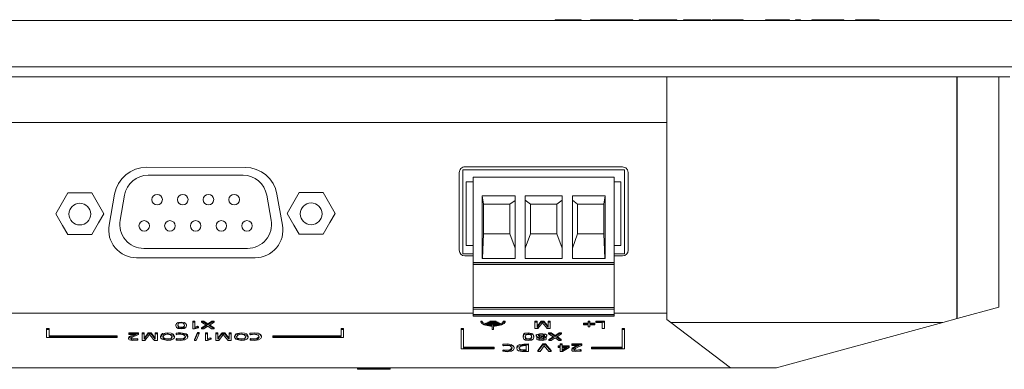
# Model space of a CAD drawing. Header units: millimetres. Extents: x 0 to 841, y 0 to 594.
# Tile 7 of 9: x 175 to 282, y 440 to 478. Entities that reach past the tile are written whole.
import ezdxf

# ---------------------------------------------------------------- set-up
doc = ezdxf.new("R2010")
doc.units = ezdxf.units.MM
doc.layers.add('1', color=7, linetype='Continuous')

msp = doc.modelspace()

# ---------------------------------------------------------------- linework, layer by layer
at = {"layer": '1', "color": 7, "linetype": 'Continuous', "lineweight": 13}
for p, q in [((87.276234, 477.994246), (284.660637, 477.994246)), ((233.329003, 478.09388), (233.329003, 477.994247)), ((233.37516, 478.093881), (233.37516, 477.994248)), ((236.137136, 477.994246), (236.137136, 478.093898)), ((237.634142, 478.093908), (237.11518, 478.093904)), ((237.11518, 478.093904), (237.11518, 477.994247)), ((237.634142, 478.093908), (237.634142, 477.994247)), ((239.729951, 478.093921), (239.097466, 478.093917)), ((239.097466, 478.093919), (239.097466, 477.994247)), ((239.729951, 478.093921), (239.729951, 477.994248)), ((241.692276, 478.093934), (241.145869, 478.09393)), ((241.145869, 478.093932), (241.145869, 477.994247)), ((241.692276, 478.093934), (241.692276, 477.994248)), ((242.955999, 478.093942), (242.403354, 478.093938)), ((242.403354, 478.09394), (242.403354, 477.994248)), ((243.534841, 478.093945), (242.955999, 478.093942)), ((242.955999, 478.093944), (242.955999, 477.994247)), ((245.291328, 478.093957), (243.534841, 478.093945)), ((243.534841, 478.093944), (243.534841, 477.994247)), ((245.87017, 478.09396), (245.291328, 478.093957)), ((245.291328, 478.093957), (245.291328, 477.994248)), ((246.458993, 478.093964), (245.87017, 478.09396)), ((245.87017, 478.093962), (245.87017, 477.994247)), ((246.458993, 478.093964), (246.458993, 477.994247)), ((247.708993, 478.093972), (247.163833, 478.093969)), ((247.163833, 478.093969), (247.163833, 477.994247)), ((247.708993, 478.093972), (247.708993, 477.994247)), ((250.12042, 478.093987), (249.541577, 478.093984)), ((249.541577, 478.093986), (249.541577, 477.994247)), ((250.12042, 478.093987), (250.12042, 477.994247)), ((251.689781, 478.093997), (250.312536, 478.093989)), ((250.312536, 478.093993), (250.312536, 477.994248)), ((252.236188, 478.094001), (251.689781, 478.093997)), ((251.689781, 478.093997), (251.689781, 477.994248)), ((253.633394, 478.09401), (252.236188, 478.094001)), ((252.236188, 478.094001), (252.236188, 477.994248)), ((253.633394, 478.09401), (253.633394, 477.994247)), ((258.628404, 478.094042), (256.041078, 478.094025)), ((256.041078, 478.094025), (256.041078, 477.994247)), ((258.628404, 478.094042), (258.628404, 477.994246)), ((259.816029, 478.094049), (259.270869, 478.094046)), ((259.270869, 478.094046), (259.270869, 477.994248)), ((259.816029, 478.094049), (259.816029, 477.994248)), ((261.560041, 478.094061), (261.041078, 478.094057)), ((261.041078, 478.094057), (261.041078, 477.994248)), ((261.560041, 478.094061), (261.560041, 477.994246)), ((264.512885, 478.094079), (263.877905, 478.094075)), ((263.877905, 478.094077), (263.877905, 477.994248)), ((264.512885, 478.094079), (264.512885, 477.994247)), ((268.329003, 478.094104), (265.741677, 478.094087)), ((265.741677, 478.094087), (265.741677, 477.994247)), ((268.329003, 478.094104), (268.329003, 477.994248)), ((87.276234, 472.994246), (284.660637, 472.994246)), ((89.497178, 471.919585), (282.43969, 471.919585)), ((245.380882, 471.919469), (245.380882, 445.719946)), ((281.230871, 471.91947), (281.230871, 447.037375)), ((245.380882, 466.994246), (126.171589, 466.994246)), ((189.168889, 462.154776), (199.812982, 462.149602)), ((223.333618, 452.794246), (223.333618, 461.894246)), ((223.333618, 461.894246), (240.796235, 461.894246)), ((240.601235, 462.195845), (223.551235, 462.200469)), ((240.796235, 461.894246), (240.796235, 452.794246)), ((199.592285, 461.294246), (189.34445, 461.294246)), ((222.951235, 461.600447), (222.951235, 453.194246)), ((224.456235, 451.874246), (224.456235, 461.074246)), ((224.456235, 461.074246), (239.696235, 461.074246)), ((239.696235, 451.874246), (239.696235, 461.074246)), ((241.201235, 453.194246), (241.201235, 461.59586)), ((224.456253, 460.594246), (223.713607, 460.594246)), ((223.713607, 460.594246), (223.713607, 453.694246)), ((240.393618, 460.594246), (239.69621, 460.594246)), ((240.393618, 453.694246), (240.393618, 460.594246)), ((185.123172, 455.924197), (185.717856, 459.267698)), ((186.78395, 459.145732), (186.307867, 456.445732)), ((202.628868, 456.445732), (202.152785, 459.145732)), ((203.259009, 459.266799), (203.858698, 455.924197)), ((225.571235, 458.157592), (225.437378, 459.057592)), ((225.437378, 459.057592), (225.437378, 452.324246)), ((228.983668, 459.057592), (225.437378, 459.057592)), ((228.983668, 458.587004), (228.421235, 458.157592)), ((228.983668, 452.324246), (228.983668, 459.057592)), ((230.088803, 459.074246), (230.088803, 452.324246)), ((234.063668, 459.074246), (230.088803, 459.074246)), ((230.651235, 458.174246), (230.088803, 458.603658)), ((234.063668, 458.603658), (233.501235, 458.174246)), ((234.063668, 452.324246), (234.063668, 459.074246)), ((235.168803, 459.074246), (235.168803, 452.324246)), ((238.715093, 459.074246), (235.168803, 459.074246)), ((235.731235, 458.174246), (235.168803, 458.603658)), ((238.715093, 459.074246), (238.581235, 458.174246)), ((238.715093, 452.324246), (238.715093, 459.074246)), ((225.571235, 458.174246), (225.571235, 458.157592)), ((228.421235, 458.174246), (225.571235, 458.174246)), ((225.571235, 458.157592), (225.571235, 454.974246)), ((228.421235, 458.157592), (228.421235, 458.174246)), ((228.421235, 454.974246), (228.421235, 458.157592)), ((230.651235, 454.974246), (230.651235, 458.174246)), ((230.651235, 458.174246), (233.501235, 458.174246)), ((233.501235, 458.174246), (233.501235, 454.974246)), ((235.731235, 454.974246), (235.731235, 458.174246)), ((235.731235, 458.174246), (238.581235, 458.174246)), ((238.581235, 458.174246), (238.581235, 454.974246)), ((225.463012, 452.324246), (225.571235, 454.974246)), ((225.571235, 454.974246), (228.421235, 454.974246)), ((228.421235, 454.974246), (228.983668, 453.410382)), ((230.088803, 453.410382), (230.651235, 454.974246)), ((233.501235, 454.974246), (230.651235, 454.974246)), ((233.501235, 454.974246), (234.063668, 453.410382)), ((235.168803, 453.410382), (235.731235, 454.974246)), ((238.581235, 454.974246), (235.731235, 454.974246)), ((238.581235, 454.974246), (238.689459, 452.324246)), ((188.868368, 453.394246), (200.068368, 453.394246)), ((223.713607, 453.694246), (224.456389, 453.694246)), ((239.696185, 453.694246), (240.393618, 453.694246)), ((200.904813, 452.393199), (188.077057, 452.393199)), ((224.456409, 452.794246), (223.333618, 452.794246)), ((223.551235, 452.594246), (224.456273, 452.594246)), ((225.437378, 452.324246), (228.983668, 452.324246)), ((230.088803, 452.324246), (234.063668, 452.324246)), ((235.168803, 452.324246), (238.715093, 452.324246)), ((240.796235, 452.794246), (239.69609, 452.794246)), ((239.696198, 452.594246), (240.601235, 452.594246)), ((224.456235, 451.674246), (224.456235, 451.874246)), ((224.456235, 447.020846), (224.456235, 451.674246)), ((224.456235, 451.674246), (239.696235, 451.674246)), ((239.696235, 451.674246), (239.696235, 451.874246)), ((239.696235, 447.020846), (239.696235, 451.674246)), ((224.456235, 446.824246), (224.456235, 447.020846)), ((224.456235, 447.020846), (239.696235, 447.020846)), ((224.456235, 446.824246), (239.696235, 446.824246)), ((224.456235, 446.265523), (224.456235, 446.824246)), ((239.696235, 446.824246), (239.696235, 447.020846)), ((239.696235, 446.265523), (239.696235, 446.824246)), ((281.230871, 447.037375), (276.730871, 445.810538)), ((126.171589, 446.389546), (224.455926, 446.389546)), ((224.456235, 446.074246), (224.456235, 446.265523)), ((224.456235, 446.074246), (239.696235, 446.074246)), ((239.696088, 446.389546), (245.380882, 446.389546)), ((239.696235, 446.074246), (239.696235, 446.265523)), ((245.380882, 445.719946), (245.809433, 445.394246)), ((275.203925, 445.394246), (276.730871, 445.810538)), ((178.36854, 444.737081), (178.628181, 444.737083)), ((178.36854, 444.630905), (178.36854, 444.737082)), ((178.36854, 444.630905), (178.36854, 444.737081)), ((178.628181, 444.630906), (178.628181, 444.737083)), ((192.323704, 445.175472), (192.323704, 445.069296)), ((193.4935, 445.065607), (193.4935, 445.171784)), ((194.15106, 445.425828), (194.151024, 444.71204)), ((194.151024, 444.71204), (194.151024, 444.818217)), ((194.151024, 444.71204), (194.349988, 444.712041)), ((194.15106, 445.532004), (194.371543, 445.532006)), ((194.15106, 445.425828), (194.15106, 445.532005)), ((194.15106, 445.425828), (194.15106, 445.532004)), ((194.371543, 445.425829), (194.15106, 445.425828)), ((194.349988, 444.712041), (194.7705, 444.831764)), ((194.371512, 444.8018), (194.371543, 445.425829)), ((194.371512, 444.907976), (194.671726, 445.000632)), ((194.671726, 444.894456), (194.371512, 444.8018)), ((194.371543, 445.425829), (194.371543, 445.532006)), ((194.671726, 445.000632), (194.7705, 444.93794)), ((194.671726, 444.894456), (194.671726, 445.000632)), ((194.7705, 444.831764), (194.671726, 444.894456)), ((194.7705, 444.831764), (194.7705, 444.93794)), ((195.089719, 445.531922), (195.366999, 445.531924)), ((195.089719, 445.425745), (195.089719, 445.531922)), ((195.366999, 445.425747), (195.089719, 445.425745)), ((195.089719, 445.425745), (195.661546, 445.058532)), ((195.112613, 444.81826), (195.578151, 445.112076)), ((195.661546, 445.058532), (195.112613, 444.712084)), ((195.112613, 444.712084), (195.112613, 444.81826)), ((195.112613, 444.712084), (195.366963, 444.712085)), ((195.366963, 444.712085), (195.797008, 444.993449)), ((195.366999, 445.425747), (195.366999, 445.531924)), ((195.366999, 445.531924), (195.797015, 445.237096)), ((195.797015, 445.130919), (195.366999, 445.425747)), ((195.797008, 444.993449), (196.186455, 444.712091)), ((195.797015, 445.237096), (196.220005, 445.531929)), ((196.220005, 445.425753), (195.797015, 445.130919)), ((195.797015, 445.130919), (195.797015, 445.237096)), ((195.936004, 445.06294), (196.482468, 445.425754)), ((196.453858, 444.712092), (195.936004, 445.06294)), ((196.015163, 445.115486), (196.453858, 444.818269)), ((196.186455, 444.712091), (196.453858, 444.712092)), ((196.220005, 445.531929), (196.482468, 445.531931)), ((196.220005, 445.425753), (196.220005, 445.53193)), ((196.482468, 445.425754), (196.220005, 445.425753)), ((196.453858, 444.712091), (196.453858, 444.818268)), ((196.482468, 445.425754), (196.482468, 445.531931)), ((210.178501, 444.737297), (210.438142, 444.737299)), ((210.178501, 444.631121), (210.178501, 444.737298)), ((210.178501, 444.63112), (210.178501, 444.737297)), ((210.438142, 444.631122), (210.438142, 444.737299)), ((223.163382, 444.737393), (223.423023, 444.737394)), ((223.163382, 444.631217), (223.163382, 444.737393)), ((223.163382, 444.631216), (223.163382, 444.737393)), ((223.423023, 444.631217), (223.423023, 444.737393)), ((225.267847, 445.44676), (225.419646, 445.446761)), ((225.419646, 445.552938), (225.267949, 445.552937)), ((225.419646, 445.446761), (225.419646, 445.552938)), ((225.824205, 445.338804), (225.824203, 445.285302)), ((225.824203, 445.285304), (225.824205, 445.338804)), ((225.824203, 445.179127), (225.824203, 445.285304)), ((225.824203, 445.179125), (225.824205, 445.232627)), ((226.496941, 445.179129), (225.824203, 445.179125)), ((226.02459, 445.338805), (225.824205, 445.338804)), ((225.824205, 445.232627), (227.336897, 445.232637)), ((226.024583, 445.392374), (226.024586, 445.445877)), ((226.024586, 445.445874), (226.024583, 445.392371)), ((226.024583, 445.286194), (226.024583, 445.392374)), ((226.024583, 445.286194), (226.024586, 445.339697)), ((227.136525, 445.286201), (226.024583, 445.286194)), ((226.238739, 445.445875), (226.024586, 445.445873)), ((226.024586, 445.339697), (227.136527, 445.339704)), ((226.238725, 445.55288), (226.238722, 445.499378)), ((226.238722, 445.393201), (226.238725, 445.446706)), ((226.238722, 445.393201), (226.238725, 445.446704)), ((226.922749, 445.393205), (226.238722, 445.393201)), ((226.922752, 445.552884), (226.238725, 445.55288)), ((226.238725, 445.446706), (226.238725, 445.552882)), ((226.238725, 445.446703), (226.922752, 445.446708)), ((226.496928, 445.013038), (226.496914, 444.732278)), ((226.496914, 444.626101), (226.496914, 444.732278)), ((226.496914, 444.626101), (226.496914, 444.732278)), ((226.496936, 445.179131), (226.496934, 445.139712)), ((226.496934, 445.033535), (226.496934, 445.139712)), ((226.496934, 445.033535), (226.496934, 445.139712)), ((226.664146, 444.979345), (226.664128, 444.626102)), ((226.664156, 445.17913), (226.664149, 445.033529)), ((227.336895, 445.179134), (226.664156, 445.17913)), ((227.136527, 445.445881), (226.922739, 445.445879)), ((226.922752, 445.446708), (226.922749, 445.393205)), ((226.922752, 445.446706), (226.922752, 445.552882)), ((227.336897, 445.338814), (227.136513, 445.338812)), ((227.136527, 445.339704), (227.136525, 445.286201)), ((227.136527, 445.3397), (227.136527, 445.445877)), ((227.336897, 445.232636), (227.336895, 445.179134)), ((227.336897, 445.232632), (227.336897, 445.338809)), ((227.893232, 445.552954), (227.741741, 445.552953)), ((227.741741, 445.446776), (227.741741, 445.552953)), ((227.741741, 445.446776), (227.893232, 445.446777)), ((227.893232, 445.446776), (227.893232, 445.552953)), ((231.127302, 444.733608), (231.127337, 445.44727)), ((231.127302, 444.733609), (231.127302, 444.839786)), ((231.442794, 444.73361), (231.127302, 444.733608)), ((231.358404, 445.553448), (231.127337, 445.553446)), ((231.127337, 445.44727), (231.127337, 445.553446)), ((231.127337, 445.44727), (231.127337, 445.553446)), ((231.127337, 445.44727), (231.358404, 445.447271)), ((231.358404, 445.447271), (231.358374, 444.854714)), ((231.358404, 445.447271), (231.358404, 445.553447)), ((231.864317, 445.27359), (231.442794, 444.73361)), ((232.093715, 445.553453), (231.800782, 445.553451)), ((231.800782, 445.447274), (231.800782, 445.553451)), ((231.800782, 445.447274), (232.093715, 445.447276)), ((232.093715, 445.447275), (232.093715, 445.553452)), ((232.77687, 444.733618), (232.45514, 444.733616)), ((232.557833, 445.553455), (232.557804, 444.964339)), ((232.557804, 444.858163), (232.557804, 444.964339)), ((232.557804, 444.858163), (232.557804, 444.964339)), ((232.776906, 445.553457), (232.557833, 445.553455)), ((232.557833, 445.447279), (232.557833, 445.553455)), ((232.557833, 445.447279), (232.776906, 445.44728)), ((232.776906, 445.44728), (232.77687, 444.733618)), ((232.776906, 445.44728), (232.776906, 445.553456)), ((236.356532, 445.260986), (236.356535, 445.322797)), ((236.356535, 445.322796), (236.356532, 445.260984)), ((236.356532, 445.154807), (236.356532, 445.260986)), ((236.356532, 445.154807), (236.356535, 445.216619)), ((236.892042, 445.154811), (236.356532, 445.154807)), ((236.892045, 445.322799), (236.356535, 445.322795)), ((236.356535, 445.216619), (236.892045, 445.216622)), ((236.89203, 444.924183), (236.892042, 445.154811)), ((236.89203, 444.924184), (236.89203, 445.03036)), ((237.065242, 444.924184), (236.89203, 444.924183)), ((236.892056, 445.552923), (236.892045, 445.322799)), ((236.892045, 445.216622), (236.892045, 445.322799)), ((236.892045, 445.21662), (236.892045, 445.322797)), ((237.065268, 445.552924), (236.892056, 445.552923)), ((236.892056, 445.446746), (236.892056, 445.552923)), ((236.892056, 445.446746), (237.065268, 445.446747)), ((237.065253, 445.154812), (237.065242, 444.924184)), ((237.599352, 445.154815), (237.065253, 445.154812)), ((237.065268, 445.446747), (237.065257, 445.216623)), ((237.599355, 445.322803), (237.065257, 445.3228)), ((237.065257, 445.216623), (237.599355, 445.216627)), ((237.065268, 445.446747), (237.065268, 445.552923)), ((237.599355, 445.216626), (237.599352, 445.154815)), ((237.599355, 445.216625), (237.599355, 445.322802)), ((237.695459, 445.484961), (237.695462, 445.552941)), ((237.695459, 445.378786), (237.695462, 445.446767)), ((237.695462, 445.446764), (237.695459, 445.378784)), ((237.695459, 445.378784), (238.397125, 445.378789)), ((237.695462, 445.552941), (238.628548, 445.552947)), ((237.695462, 445.446767), (237.695462, 445.552944)), ((238.628548, 445.44677), (237.695462, 445.446764)), ((238.397125, 445.378788), (238.397093, 444.733107)), ((238.397093, 444.733107), (238.397093, 444.839283)), ((238.397093, 444.733107), (238.628512, 444.733108)), ((238.628512, 444.733108), (238.628548, 445.44677)), ((238.628548, 445.44677), (238.628548, 445.552947)), ((240.553238, 444.737504), (240.81288, 444.737505)), ((240.553238, 444.737504), (240.553238, 444.631328)), ((240.553238, 444.631327), (240.553238, 444.737504)), ((240.81288, 444.737505), (240.81288, 444.631329)), ((245.809433, 445.394246), (275.203925, 445.394246)), ((245.809433, 445.394246), (252.256782, 440.494246)), ((257.230871, 440.494246), (275.203925, 445.394246)), ((178.36854, 444.630905), (178.368497, 443.774485)), ((178.368497, 443.774485), (178.368497, 443.880662)), ((178.368497, 443.774485), (186.00357, 443.774534)), ((178.628181, 444.630906), (178.36854, 444.630905)), ((178.628143, 443.867777), (178.628181, 444.630906)), ((178.628143, 443.973953), (186.003575, 443.97349)), ((186.003575, 443.867314), (178.628143, 443.867777)), ((186.00357, 443.774534), (186.003575, 443.867314)), ((186.003575, 443.867314), (186.003575, 443.97349)), ((187.232344, 443.744183), (187.232344, 443.638007)), ((187.238777, 444.284449), (187.238773, 444.21647)), ((187.238773, 444.216472), (187.238777, 444.284449)), ((187.238773, 444.216472), (187.238773, 444.110295)), ((187.238773, 444.110293), (187.238777, 444.178273)), ((188.035461, 444.110298), (187.238773, 444.110293)), ((188.305563, 444.284456), (187.238777, 444.284449)), ((187.238777, 444.178273), (188.305563, 444.178279)), ((187.319552, 443.773097), (188.03546, 444.110298)), ((187.810028, 444.110293), (187.319552, 443.879274)), ((187.319552, 443.879274), (187.319552, 443.773097)), ((188.181357, 443.679813), (188.181357, 443.573636)), ((188.238242, 443.608823), (188.238242, 443.502647)), ((188.305563, 444.178279), (188.30556, 444.105894)), ((188.305563, 444.284453), (188.305563, 444.178276)), ((188.682995, 443.570809), (188.683031, 444.284471)), ((188.683031, 444.284471), (188.914097, 444.284473)), ((188.683031, 444.178295), (188.683031, 444.284472)), ((188.914097, 444.178296), (188.683031, 444.178294)), ((188.914068, 443.58574), (188.914097, 444.178296)), ((188.914097, 444.178296), (188.914097, 444.284473)), ((189.356475, 444.284475), (189.649718, 444.284477)), ((189.356475, 444.1783), (189.356475, 444.284476)), ((189.649718, 444.178301), (189.356475, 444.178299)), ((189.649718, 444.178301), (189.649718, 444.284477)), ((190.113497, 443.695402), (190.113527, 444.28448)), ((190.113497, 443.589225), (190.113497, 443.695402)), ((190.113497, 443.589225), (190.113497, 443.695402)), ((190.113527, 444.28448), (190.332599, 444.284482)), ((190.113527, 444.178304), (190.113527, 444.284481)), ((190.332599, 444.178305), (190.113527, 444.178304)), ((190.332563, 443.464643), (190.332599, 444.178305)), ((190.332599, 444.178305), (190.332599, 444.284482)), ((190.689214, 443.925641), (190.689214, 443.819464)), ((191.814551, 443.71747), (191.814551, 443.611294)), ((192.18074, 443.818452), (192.18074, 443.924629)), ((192.429706, 444.082043), (192.37334, 444.147535)), ((192.455036, 443.564294), (192.455036, 443.670471)), ((192.824574, 444.18829), (192.824574, 444.294466)), ((193.611593, 443.828207), (193.611593, 443.934384)), ((194.66881, 444.304733), (194.353393, 443.550032)), ((194.353393, 443.443855), (194.66881, 444.198557)), ((194.859484, 444.198558), (194.544065, 443.443852)), ((194.859484, 444.304734), (194.66881, 444.304733)), ((194.66881, 444.198557), (194.66881, 444.304733)), ((194.66881, 444.198557), (194.859484, 444.198558)), ((194.859484, 444.198557), (194.859484, 444.304734)), ((195.545228, 444.283967), (195.545192, 443.570305)), ((195.765711, 444.283969), (195.545228, 444.283967)), ((195.545228, 444.177791), (195.545228, 444.283968)), ((195.545228, 444.177791), (195.765711, 444.177792)), ((196.164668, 443.583853), (195.744156, 443.46413)), ((195.765711, 444.177792), (195.76568, 443.553889)), ((196.065895, 443.752721), (195.76568, 443.660065)), ((195.76568, 443.553889), (196.065895, 443.646545)), ((195.765711, 444.177791), (195.765711, 444.283968)), ((196.065895, 443.646545), (196.065895, 443.752721)), ((196.164668, 443.690029), (196.065895, 443.752721)), ((196.065895, 443.646545), (196.164668, 443.583853)), ((196.164668, 443.583853), (196.164668, 443.690029)), ((196.645055, 444.178345), (196.645019, 443.464684)), ((196.645055, 444.178346), (196.645055, 444.284523)), ((196.645055, 444.284522), (196.876121, 444.284523)), ((196.645055, 444.178345), (196.645055, 444.284522)), ((196.876121, 444.178347), (196.645055, 444.178345)), ((196.876092, 443.58579), (196.876121, 444.178347)), ((196.876121, 444.178347), (196.876121, 444.284523)), ((196.960861, 443.464685), (197.382021, 444.004644)), ((197.318499, 444.284526), (197.613078, 444.284528)), ((197.318499, 444.178351), (197.318499, 444.284527)), ((197.61309, 444.178351), (197.318499, 444.17835)), ((198.07552, 443.585798), (198.07552, 443.691975)), ((198.075551, 444.178354), (198.075521, 443.585798)), ((198.075551, 444.284531), (198.294623, 444.284532)), ((198.075551, 444.178355), (198.075551, 444.284532)), ((198.075551, 444.178354), (198.075551, 444.284531)), ((198.294623, 444.178356), (198.075551, 444.178354)), ((198.294587, 443.464694), (198.294623, 444.178356)), ((198.294623, 444.178356), (198.294623, 444.284532)), ((198.650772, 443.92764), (198.650772, 443.821463)), ((199.77661, 443.717521), (199.77661, 443.611345)), ((200.142298, 443.817266), (200.142298, 443.923443)), ((200.343135, 443.604627), (200.417279, 443.670204)), ((200.343135, 443.49845), (200.343135, 443.604627)), ((200.417279, 443.564027), (200.417279, 443.670204)), ((201.573683, 443.828815), (201.573683, 443.934992)), ((202.803025, 443.880831), (202.80303, 443.97361)), ((202.80303, 443.867434), (202.803025, 443.774654)), ((202.803025, 443.774654), (202.80303, 443.867434)), ((202.803025, 443.774654), (210.438099, 443.774703)), ((202.80303, 443.97361), (210.178462, 443.973657)), ((202.80303, 443.867434), (202.80303, 443.97361)), ((210.178462, 443.867481), (202.80303, 443.867434)), ((210.178501, 444.63112), (210.178462, 443.867481)), ((210.178462, 443.867481), (210.178462, 443.973657)), ((210.438142, 444.631122), (210.178501, 444.63112)), ((210.438099, 443.774703), (210.438142, 444.631122)), ((223.163382, 444.631216), (223.163277, 442.5426)), ((223.423023, 444.631218), (223.163382, 444.631216)), ((223.422923, 442.635382), (223.423023, 444.631217)), ((226.664128, 444.626102), (226.496914, 444.626101)), ((229.838942, 443.926023), (229.838942, 443.819846)), ((230.715221, 443.617849), (230.715221, 443.724026)), ((231.008738, 443.812275), (231.008738, 443.918451)), ((231.265904, 444.092379), (231.265904, 443.986202)), ((231.314569, 443.737906), (231.314569, 443.631729)), ((231.850598, 443.836715), (231.850598, 443.942892)), ((232.355956, 443.632852), (232.355956, 443.739029)), ((232.409948, 443.995402), (232.409948, 444.101579)), ((232.604318, 444.284229), (232.881454, 444.284231)), ((232.604318, 444.178053), (232.604318, 444.284229)), ((232.881454, 444.178054), (232.604318, 444.178053)), ((232.604318, 444.178053), (233.176249, 443.810773)), ((232.627421, 443.570567), (233.092861, 443.864321)), ((233.176249, 443.810773), (232.627421, 443.464391)), ((232.881418, 443.464392), (233.311463, 443.745756)), ((232.881454, 444.178054), (232.881454, 444.284231)), ((232.881454, 444.284231), (233.31147, 443.989403)), ((233.31147, 443.883226), (232.881454, 444.178054)), ((233.311463, 443.745756), (233.70091, 443.464398)), ((233.31147, 443.989403), (233.734813, 444.284236)), ((233.734813, 444.17806), (233.31147, 443.883226)), ((233.31147, 443.883226), (233.31147, 443.989403)), ((233.450812, 443.815121), (233.997276, 444.178061)), ((233.968665, 443.464399), (233.450812, 443.815121)), ((233.52997, 443.867687), (233.968665, 443.570576)), ((233.734812, 444.284236), (233.997276, 444.284238)), ((233.734812, 444.178061), (233.734812, 444.284237)), ((233.997276, 444.178061), (233.734812, 444.17806)), ((233.997276, 444.178061), (233.997276, 444.284238)), ((240.553238, 444.631327), (240.553138, 442.635491)), ((240.81288, 444.631329), (240.553238, 444.631327)), ((240.812775, 442.542713), (240.81288, 444.631329)), ((188.682995, 443.464634), (188.682995, 443.57081)), ((188.682995, 443.464633), (188.682995, 443.570809)), ((188.682995, 443.464633), (188.995199, 443.464635)), ((190.011263, 443.464641), (190.332563, 443.464643)), ((194.353393, 443.443855), (194.353393, 443.550032)), ((194.544023, 443.443857), (194.353393, 443.443855)), ((195.545192, 443.464129), (195.545192, 443.570306)), ((195.545192, 443.464129), (195.545192, 443.570305)), ((195.744156, 443.46413), (195.545192, 443.464129)), ((196.645019, 443.464684), (196.645019, 443.570861)), ((196.645019, 443.464683), (196.960861, 443.464685)), ((197.975615, 443.464692), (198.294587, 443.464694)), ((200.417279, 443.564027), (200.343135, 443.49845)), ((223.163277, 442.5426), (223.163277, 442.648777)), ((223.163277, 442.5426), (226.732991, 442.542623)), ((223.422923, 442.741558), (226.732995, 442.741579)), ((226.732995, 442.635403), (223.422923, 442.635382)), ((226.732991, 442.542623), (226.732995, 442.635403)), ((226.732995, 442.635403), (226.732995, 442.741579)), ((227.659393, 442.939127), (227.659393, 443.045304)), ((227.659393, 442.939127), (227.716028, 442.873016)), ((228.897965, 442.619652), (228.897965, 442.725829)), ((229.162932, 442.714844), (229.162932, 442.608668)), ((230.042058, 442.901111), (230.189517, 442.901112)), ((230.189517, 442.901112), (230.189488, 442.32341)), ((230.420587, 442.969094), (230.420551, 442.255432)), ((230.420587, 442.969094), (230.420587, 443.07527)), ((231.442295, 442.361602), (231.973919, 443.075268)), ((231.973919, 442.969091), (231.442295, 442.255426)), ((231.673673, 442.255427), (232.114286, 442.884074)), ((231.973919, 443.075268), (232.274252, 443.07527)), ((231.973919, 442.969092), (231.973919, 443.075269)), ((232.274252, 442.969093), (231.973919, 442.969091)), ((232.114286, 442.884074), (232.626716, 442.255433)), ((232.274252, 443.07527), (232.881216, 442.361612)), ((232.274252, 442.969093), (232.274252, 443.07527)), ((232.881216, 442.255435), (232.274252, 442.969093)), ((232.627421, 443.464391), (232.627421, 443.570567)), ((232.627421, 443.464391), (232.881418, 443.464392)), ((233.619593, 442.802163), (233.619596, 442.870143)), ((233.619593, 442.695987), (233.619596, 442.763967)), ((233.619596, 442.763966), (233.619593, 442.695987)), ((233.619593, 442.695986), (233.860184, 442.695988)), ((233.619596, 442.870144), (233.619596, 442.763967)), ((233.619596, 442.870143), (233.860188, 442.870144)), ((233.860188, 442.763968), (233.619596, 442.763966)), ((233.70091, 443.464398), (233.968665, 443.464399)), ((233.860184, 442.695988), (233.860162, 442.255378)), ((233.860188, 442.870144), (233.860198, 443.075217)), ((233.860188, 442.870144), (233.860188, 442.763968)), ((233.860188, 442.763968), (233.860188, 442.870144)), ((233.860198, 443.075217), (234.07927, 443.075218)), ((233.860198, 443.075217), (233.860198, 442.969041)), ((234.07927, 442.969042), (233.860198, 442.96904)), ((233.968665, 443.464399), (233.968665, 443.570575)), ((234.624291, 442.695993), (234.079239, 442.347152)), ((234.079239, 442.453329), (234.458391, 442.695991)), ((234.079239, 442.347152), (234.079257, 442.69599)), ((234.079257, 442.695989), (234.624291, 442.695993)), ((234.07926, 442.763969), (234.07927, 442.969042)), ((234.07926, 442.870146), (234.835253, 442.870151)), ((234.835253, 442.763974), (234.07926, 442.763969)), ((234.07927, 443.075218), (234.07927, 442.969042)), ((234.119803, 442.25538), (234.835249, 442.68542)), ((234.835249, 442.68542), (234.835253, 442.763974)), ((234.835253, 442.870151), (234.835253, 442.763974)), ((235.103027, 442.534655), (235.103027, 442.428479)), ((235.109753, 443.007295), (235.109756, 443.075275)), ((235.109753, 442.901119), (235.109756, 442.969102)), ((235.109756, 442.969099), (235.109753, 442.901119)), ((235.109753, 442.901119), (235.901483, 442.901124)), ((235.109756, 443.075275), (236.175541, 443.075282)), ((235.109756, 442.969102), (235.109756, 443.075278)), ((236.175541, 442.969105), (235.109756, 442.969098)), ((235.189872, 442.565003), (235.189872, 442.67118)), ((236.175537, 442.896333), (236.175541, 442.969105)), ((236.175541, 442.969105), (236.175541, 443.075282)), ((237.243061, 442.648867), (237.243066, 442.741646)), ((237.243061, 442.648867), (237.243066, 442.741646)), ((237.243061, 442.648867), (237.243061, 442.54269)), ((237.243066, 442.63547), (237.243061, 442.54269)), ((237.243061, 442.54269), (240.812775, 442.542713)), ((237.243066, 442.741646), (240.553138, 442.741668)), ((240.553138, 442.635491), (237.243066, 442.63547)), ((240.553138, 442.741668), (240.553138, 442.635491)), ((227.667271, 442.395884), (227.741913, 442.461433)), ((227.667271, 442.289707), (227.667271, 442.395884)), ((227.741913, 442.355257), (227.667271, 442.289707)), ((227.741913, 442.355257), (227.741913, 442.461433)), ((230.420551, 442.255432), (230.028612, 442.255562)), ((230.189488, 442.32341), (230.189488, 442.429587)), ((231.442295, 442.255426), (231.442295, 442.361602)), ((231.442295, 442.255426), (231.673673, 442.255427)), ((232.626716, 442.255433), (232.881216, 442.255435)), ((232.881216, 442.255434), (232.881216, 442.361611)), ((233.860162, 442.361555), (233.860162, 442.255378)), ((233.860162, 442.255378), (234.119803, 442.25538)), ((236.052336, 442.470639), (236.109129, 442.399764)), ((236.052336, 442.364462), (236.052336, 442.470639)), ((236.109129, 442.293587), (236.052336, 442.364462)), ((236.109129, 442.293587), (236.109129, 442.399764)), ((252.256782, 440.494246), (119.295689, 440.494246)), ((211.968172, 440.454794), (211.968156, 440.454794)), ((211.968172, 440.454794), (211.968188, 440.454794)), ((211.968186, 440.454794), (212.19873, 440.454794)), ((212.19873, 440.454794), (215.257752, 440.454794)), ((212.666811, 440.467294), (212.666811, 440.454794)), ((214.788554, 440.454794), (214.788554, 440.467294)), ((215.257752, 440.454794), (215.488328, 440.454794)), ((215.488325, 440.454794), (215.488325, 440.354794)), ((257.230871, 440.494246), (252.256782, 440.494246)), ((211.96814, 440.354794), (211.968156, 440.354794)), ((211.968156, 440.354794), (211.968177, 440.354794)), ((211.968188, 440.354794), (211.968177, 440.354794)), ((211.968186, 440.354794), (212.19873, 440.354794)), ((212.19873, 440.354794), (215.257752, 440.354794)), ((212.666811, 440.354796), (212.666811, 440.342294)), ((214.788554, 440.342294), (214.788554, 440.354796)), ((215.257752, 440.354794), (215.488328, 440.354794))]:
    msp.add_line(p, q, dxfattribs=at)
at = {"layer": '1', "color": 7, "linetype": 'Continuous', "lineweight": 25}
for p, q in [((276.730871, 445.810538), (276.730871, 471.919216)), ((224.456235, 451.874246), (239.696235, 451.874246)), ((224.456235, 446.265523), (239.696235, 446.265523)), ((193.200484, 444.971757), (193.200484, 444.86558)), ((191.435701, 444.294163), (191.435701, 444.187986)), ((230.424564, 444.188122), (230.424564, 444.294299)), ((231.381601, 443.725243), (231.381601, 443.831419)), ((231.574725, 444.014774), (231.574725, 443.908597)), ((211.968186, 440.454794), (211.968186, 440.354794))]:
    msp.add_line(p, q, dxfattribs=at)
at = {"layer": '1', "color": 7, "linetype": 'Continuous', "lineweight": 13}
for points in [[(233.359576, 478.09388), (233.330811, 478.09388), (233.329125, 478.09388), (233.328999, 478.09388)], [(236.137152, 478.093898), (236.024023, 478.093897), (235.6548, 478.093895), (234.931026, 478.09389), (234.14067, 478.093885), (233.37516, 478.09388)], [(239.097466, 478.093917), (238.585068, 478.093914), (238.253228, 478.093912), (237.926683, 478.09391), (237.634142, 478.093908)], [(241.145869, 478.09393), (240.694527, 478.093927), (240.373002, 478.093925), (240.051476, 478.093923), (239.729951, 478.093921)], [(249.541577, 478.093984), (249.139776, 478.093981), (248.865974, 478.093979), (248.687326, 478.093978), (248.401536, 478.093976), (247.708993, 478.093972)], [(263.877905, 478.094075), (263.074957, 478.09407), (262.555198, 478.094067), (262.03432, 478.094064), (261.546318, 478.09406)], [(241.201235, 461.59586), (241.119884, 461.897534), (240.932464, 462.096148), (240.601235, 462.195845)], [(180.655681, 459.392005), (179.9278, 458.133051), (179.356643, 457.14209)], [(183.253757, 459.392005), (181.795568, 459.393729), (180.655681, 459.392005)], [(184.552795, 457.14209), (183.824914, 458.404496), (183.253757, 459.392005)], [(205.648751, 459.417571), (204.92087, 458.158618), (204.349713, 457.167657)], [(208.246827, 459.417571), (206.788638, 459.419296), (205.648751, 459.417571)], [(209.545866, 457.167657), (208.817984, 458.430062), (208.246827, 459.417571)], [(179.356643, 457.14209), (180.084524, 455.883137), (180.655681, 454.892176)], [(183.253757, 454.892176), (183.981639, 456.154582), (184.552795, 457.14209)], [(204.349713, 457.167657), (205.077594, 455.908703), (205.648751, 454.917743)], [(208.246827, 454.917743), (208.974709, 456.180148), (209.545866, 457.167657)], [(180.655681, 454.892176), (182.112236, 454.893902), (183.253757, 454.892176)], [(205.648751, 454.917743), (207.105306, 454.919468), (208.246827, 454.917743)], [(193.200484, 444.86558), (193.070726, 444.789749), (192.822805, 444.774877), (192.648349, 444.837935), (192.58298, 444.922793), (192.55881, 445.098165), (192.617723, 445.272322)], [(192.585554, 445.023054), (192.653901, 444.940009), (192.831188, 444.880094), (193.074098, 444.896907), (193.200484, 444.971757)], [(192.617723, 445.272322), (192.747944, 445.34806), (192.995879, 445.36295), (193.169999, 445.299831), (193.234899, 445.215005), (193.259534, 445.039615), (193.200484, 444.86558)], [(193.200484, 444.971757), (193.240642, 445.040847), (193.254505, 445.095894)], [(225.267744, 445.446824), (225.267744, 445.553)], [(226.496702, 444.979593), (225.610556, 445.131359), (225.355119, 445.2787), (225.267744, 445.446824)], [(225.814014, 445.241797), (225.498115, 445.403211), (225.419646, 445.552938)], [(225.419646, 445.446761), (225.49584, 445.299147), (225.719179, 445.169014), (226.496934, 445.033535)], [(226.496934, 445.139712), (226.261318, 445.154612), (226.085461, 445.178208)], [(227.893232, 445.446777), (227.805356, 445.278296), (227.54864, 445.130451), (226.664146, 444.979345)], [(226.664149, 445.033529), (227.44153, 445.168768), (227.665119, 445.298775), (227.741741, 445.446776)], [(227.075214, 445.178101), (226.940755, 445.159065), (226.850305, 445.149962), (226.757882, 445.143489), (226.664149, 445.139706)], [(227.741741, 445.552953), (227.611394, 445.362233), (227.337063, 445.238624)], [(231.800782, 445.553451), (231.64409, 445.352493), (231.54267, 445.222465), (231.443868, 445.092218), (231.358374, 444.960891)], [(231.358374, 444.854714), (231.49657, 445.057184), (231.597991, 445.187212), (231.699403, 445.317242), (231.800782, 445.447274)], [(231.940124, 445.375393), (231.898613, 445.318304), (231.864306, 445.273591)], [(232.45514, 444.733616), (232.276223, 444.951494), (232.16045, 445.092473), (232.044708, 445.233455), (231.940124, 445.375393)], [(232.557804, 444.964339), (232.302955, 445.294691), (232.093715, 445.553453)], [(232.093715, 445.447276), (232.358645, 445.117821), (232.557804, 444.858163)], [(187.319552, 443.879274), (187.250172, 443.805214), (187.232341, 443.744174)], [(188.238242, 443.502647), (187.601438, 443.461351), (187.328862, 443.522463), (187.257428, 443.572978), (187.232862, 443.628397), (187.25228, 443.702523), (187.319552, 443.773097)], [(188.181356, 443.679813), (187.737143, 443.629081), (187.534853, 443.671255), (187.481761, 443.70804), (187.465941, 443.748474)], [(188.30556, 444.105894), (187.78677, 443.891795), (187.59338, 443.789782), (187.4875, 443.701141), (187.468039, 443.660477), (187.470786, 443.619089), (187.515122, 443.575276), (187.583647, 443.546977), (187.894027, 443.523229), (188.181356, 443.573636)], [(188.238242, 443.608824), (188.206257, 443.648566), (188.181357, 443.679813)], [(188.914068, 443.691916), (189.052275, 443.8944), (189.153692, 444.024423), (189.2551, 444.154448), (189.356475, 444.284475)], [(189.356475, 444.178299), (189.199789, 443.977349), (189.098373, 443.847325), (188.999568, 443.717075), (188.914068, 443.58574)], [(188.995199, 443.464635), (189.233175, 443.767004), (189.419851, 444.004608)], [(189.419982, 444.004594), (189.463397, 444.061535), (189.495817, 444.106417)], [(189.495817, 444.106417), (189.663534, 443.887572), (189.779305, 443.746581), (189.895093, 443.605591), (190.010868, 443.4646)], [(189.649718, 444.284477), (189.914329, 443.95503), (190.113497, 443.695402)], [(190.113497, 443.589225), (189.858676, 443.919543), (189.649718, 444.178301)], [(190.689216, 443.925642), (190.736405, 444.063657), (190.893336, 444.191673), (191.435701, 444.294163)], [(191.435701, 444.187986), (191.08644, 444.154002), (190.849664, 444.060122), (190.689218, 443.820697), (190.725183, 443.698252), (190.849255, 443.582121), (191.435341, 443.453931)], [(191.814551, 443.71747), (191.519049, 443.631104), (191.151118, 443.671257), (190.976538, 443.792229), (190.935431, 443.926518)], [(191.057167, 444.030623), (190.936669, 443.846873), (190.964307, 443.7055), (191.125255, 443.575281), (191.499498, 443.523698), (191.814551, 443.611294)], [(191.814551, 443.611294), (191.9353, 443.794977), (191.906697, 443.936374), (191.746381, 444.066581), (191.371939, 444.118222), (191.057167, 444.030623)], [(191.435341, 443.453931), (191.78451, 443.487983), (192.020936, 443.581965), (192.143388, 443.698287), (192.180723, 443.821322), (192.021051, 444.059763), (191.435701, 444.187986)], [(191.435701, 444.294163), (191.822295, 444.250467), (192.061513, 444.137814), (192.180746, 443.924638)], [(191.936288, 443.924453), (191.904637, 443.80609), (191.814551, 443.71747)], [(192.373335, 444.147536), (192.373335, 444.253712)], [(192.824574, 444.294466), (192.565649, 444.280294), (192.373359, 444.253707)], [(192.373359, 444.147531), (192.620026, 444.179031), (192.824574, 444.188289)], [(192.455036, 443.670471), (192.413285, 443.633723), (192.380675, 443.604825)], [(192.824574, 444.18829), (193.233744, 444.144671), (193.496455, 444.029504), (193.61133, 443.815766), (193.537141, 443.654317), (193.290477, 443.513698), (192.845825, 443.454369), (192.380995, 443.49869)], [(192.380995, 443.498669), (192.380995, 443.604846)], [(192.455036, 443.564294), (192.820312, 443.522256), (193.15953, 443.577891), (193.320055, 443.696302), (193.36626, 443.825577), (193.320162, 443.954918), (193.147643, 444.07097), (192.797601, 444.120017), (192.429457, 444.082102)], [(193.366263, 443.933047), (193.32076, 443.80343), (193.160763, 443.684577), (192.821285, 443.62843), (192.455036, 443.670471)], [(193.611602, 443.934378), (193.573073, 444.058035), (193.43672, 444.17364), (192.824574, 444.294466)], [(196.876092, 443.691967), (197.014299, 443.894451), (197.115716, 444.024474), (197.217124, 444.154499), (197.318499, 444.284526)], [(197.318499, 444.17835), (197.161813, 443.977399), (197.060397, 443.847376), (196.961592, 443.717125), (196.876092, 443.58579)], [(197.381875, 444.004658), (197.4245, 444.060348), (197.456283, 444.104248)], [(197.456283, 444.104248), (197.739453, 443.745394), (197.975615, 443.464692)], [(198.07552, 443.585798), (197.820842, 443.917995), (197.613065, 444.178351)], [(197.613067, 444.284526), (197.877569, 443.953169), (198.07552, 443.691975)], [(197.61309, 444.284526), (197.61309, 444.178349)], [(198.650773, 443.927651), (198.811303, 444.166756), (199.400704, 444.294466), (199.750369, 444.259349), (199.985443, 444.164386), (200.142292, 443.923468)], [(199.77661, 443.611345), (199.462146, 443.523781), (199.087915, 443.575077), (198.926376, 443.705533), (198.898724, 443.846879), (199.019227, 444.030674)], [(198.973096, 443.752852), (199.129698, 443.66557), (199.405999, 443.62829), (199.77661, 443.717521)], [(199.019227, 444.030674), (199.33353, 444.118247), (199.707691, 444.06695), (199.868708, 443.93651), (199.897368, 443.795129), (199.77661, 443.611345)], [(199.77661, 443.717521), (199.852384, 443.785219), (199.879767, 443.831319), (199.894127, 443.87781), (199.898348, 443.924335)], [(200.334731, 444.254125), (200.334731, 444.147948)], [(200.334731, 444.148011), (200.366353, 444.111068), (200.391404, 444.082061)], [(200.335043, 444.254063), (200.804702, 444.294184), (201.249993, 444.235358), (201.50324, 444.096474), (201.573669, 443.934994)], [(200.343135, 443.49845), (200.814558, 443.454049), (201.261882, 443.516387), (201.504628, 443.659705), (201.573636, 443.822485), (201.507577, 443.985761), (201.256916, 444.127004), (200.809431, 444.187969), (200.335043, 444.147886)], [(200.391404, 444.082061), (200.515362, 444.102383), (200.600136, 444.111983), (200.687727, 444.118096), (200.776885, 444.120208)], [(200.776885, 444.119953), (201.085957, 444.078959), (201.258703, 443.981834), (201.328428, 443.813907), (201.275444, 443.687533), (201.110411, 443.573044), (200.771872, 443.522163), (200.417279, 443.564027)], [(200.417279, 443.670204), (200.755014, 443.628588), (201.08713, 443.670878), (201.30855, 443.845492)], [(230.424564, 444.294299), (230.042818, 444.23344), (229.899848, 444.129077), (229.838942, 443.926035)], [(230.424234, 443.454192), (230.104092, 443.492343), (229.925625, 443.590766), (229.838942, 443.820687), (229.923979, 444.05037), (230.103955, 444.149271), (230.424564, 444.188122)], [(230.715221, 443.724026), (230.488781, 443.631163), (230.181635, 443.683541), (230.072824, 443.927802)], [(230.13246, 444.024591), (230.073557, 443.850628), (230.097469, 443.675655), (230.162715, 443.590487), (230.337177, 443.527191), (230.58544, 443.542045), (230.715221, 443.617849)], [(230.715221, 443.617849), (230.774253, 443.791793), (230.749865, 443.966732), (230.684984, 444.051911), (230.510581, 444.115223), (230.262539, 444.100289), (230.13246, 444.024591)], [(230.424564, 444.188122), (230.744375, 444.149896), (230.921951, 444.051381), (231.008686, 443.821652), (230.922776, 443.592279), (230.744417, 443.493136), (230.424234, 443.454192)], [(231.008744, 443.918462), (230.897296, 444.179868), (230.424564, 444.294299)], [(230.769721, 443.851658), (230.749981, 443.779735), (230.715221, 443.724026)], [(231.627135, 443.79933), (231.381848, 443.861586), (231.270392, 443.956746), (231.277298, 444.034114), (231.356494, 444.106616), (231.623534, 444.177657), (231.966205, 444.185168), (232.267053, 444.131306), (232.404565, 444.026706), (232.402433, 443.957947), (232.339354, 443.892456), (232.024711, 443.808396)], [(231.381601, 443.831419), (231.325357, 443.780519), (231.314548, 443.737899)], [(232.024711, 443.808396), (232.273748, 443.737893), (232.338179, 443.687456), (232.355956, 443.632944), (232.33257, 443.571716), (232.24986, 443.516573), (231.935528, 443.457244), (231.537139, 443.480739), (231.342579, 443.565019), (231.315742, 443.646553), (231.381601, 443.725243)], [(231.381601, 443.725243), (231.507913, 443.770804), (231.627135, 443.79933)], [(231.850598, 443.836715), (232.081537, 443.890631), (232.170159, 443.958745), (232.176464, 444.006313), (232.145844, 444.052928), (231.986974, 444.111254), (231.803004, 444.121861), (231.593721, 444.086578), (231.510285, 444.030663), (231.504863, 443.967328), (231.574725, 443.908597)], [(231.574725, 444.014774), (231.543545, 444.031545), (231.52522, 444.045773)], [(231.601173, 443.711204), (231.550011, 443.656887), (231.553935, 443.599745), (231.662794, 443.538774), (231.821057, 443.520729), (232.022388, 443.541666), (232.110348, 443.58949), (232.126455, 443.63179), (232.109551, 443.674187), (232.036117, 443.714595), (231.950801, 443.738499), (231.780385, 443.77201)], [(232.126455, 443.738378), (232.116459, 443.70394), (232.079961, 443.671302), (231.81512, 443.627008), (231.573492, 443.684457)], [(231.850598, 443.942892), (231.685551, 443.978839), (231.574725, 444.014774)], [(231.574725, 443.908597), (231.719535, 443.864275), (231.850598, 443.836715)], [(231.780385, 443.77201), (231.707806, 443.75519), (231.666442, 443.742077), (231.630914, 443.727394), (231.601173, 443.711204)], [(232.136537, 444.027049), (232.064029, 443.989923), (232.000646, 443.970554), (231.928428, 443.955007), (231.850598, 443.942892)], [(232.355956, 443.739024), (232.326508, 443.807474), (232.248865, 443.855284)], [(188.181357, 443.573636), (188.213099, 443.533872), (188.238242, 443.502647)], [(192.380716, 443.498684), (192.422217, 443.535441), (192.455036, 443.564294)], [(227.659393, 443.045304), (228.128094, 443.085295), (228.574201, 443.026601), (228.827786, 442.887582), (228.897953, 442.725828)], [(227.667271, 442.289707), (228.13752, 442.245269), (228.58469, 442.307128), (228.827975, 442.44993), (228.897913, 442.613529), (228.831972, 442.777021), (228.580861, 442.918334), (228.132643, 442.979083), (227.659393, 442.939127)], [(227.716078, 442.873015), (228.084736, 442.911106), (228.434318, 442.862038), (228.607298, 442.74576), (228.653132, 442.616466), (228.606441, 442.487027), (228.446039, 442.368665), (228.105019, 442.313343), (227.741913, 442.355257)], [(227.741913, 442.461434), (228.079024, 442.419828), (228.410834, 442.461807), (228.632725, 442.635991)], [(230.420587, 443.07527), (229.926044, 443.073949), (229.471863, 443.01828), (229.22363, 442.877915), (229.162937, 442.714858)], [(229.707967, 442.265497), (229.349382, 442.352094), (229.209736, 442.460507), (229.168255, 442.661385), (229.262298, 442.809239), (229.534085, 442.92875), (229.965724, 442.968468), (230.420587, 442.969094)], [(229.409151, 442.71964), (229.438124, 442.605027), (229.561838, 442.497296), (229.841999, 442.433439), (230.189488, 442.429587)], [(230.189488, 442.32341), (229.739972, 442.337343), (229.50578, 442.424738), (229.41573, 442.555681), (229.422695, 442.689804), (229.628253, 442.853271)], [(229.628253, 442.853271), (229.754279, 442.882001), (229.846688, 442.894227), (229.943514, 442.900679), (230.042058, 442.901111)], [(235.103026, 442.534644), (235.131436, 442.612312), (235.189872, 442.67118)], [(235.189872, 442.565003), (235.103542, 442.419325), (235.128104, 442.363884), (235.199668, 442.313303), (235.472475, 442.252218), (236.109129, 442.293587)], [(235.189872, 442.67118), (235.432962, 442.807373), (235.650071, 442.908138)], [(235.901483, 442.901124), (235.471665, 442.720386), (235.189872, 442.565003)], [(235.336918, 442.540726), (235.351845, 442.500127), (235.403607, 442.463134), (235.604405, 442.419978), (236.052336, 442.470639)], [(236.052336, 442.364462), (235.764537, 442.314236), (235.455548, 442.337803), (235.372993, 442.374464), (235.342332, 442.409227), (235.338611, 442.450289), (235.357692, 442.490991), (235.551994, 442.630417), (235.762357, 442.72935), (236.175537, 442.896333)], [(230.028612, 442.255562), (229.848147, 442.257963), (229.707782, 442.265189)]]:
    msp.add_lwpolyline(points, dxfattribs=at)
for points in [[(192.909289, 444.702178), (193.227975, 444.740754), (193.406263, 444.838968), (193.493492, 445.068318), (193.408633, 445.297408), (193.233084, 445.396736), (192.914104, 445.436102), (192.59314, 445.39854), (192.410971, 445.300585), (192.323706, 445.07028), (192.409034, 444.840167), (192.587608, 444.740697), (192.909289, 444.702178)], [(199.397222, 443.454237), (199.747222, 443.488558), (199.98328, 443.582875), (200.105525, 443.69958), (200.142229, 443.823074), (199.978792, 444.062421), (199.389444, 444.188279), (199.041264, 444.15276), (198.807583, 444.058169), (198.650776, 443.819746), (198.811898, 443.581788), (199.397222, 443.454237)]]:
    msp.add_lwpolyline(points, close=True, dxfattribs=at)
at = {"layer": '1', "color": 7, "linetype": 'Continuous', "lineweight": 25}
for points in [[(212.19873, 440.454794), (212.19873, 440.354794)], [(215.257752, 440.454794), (215.257752, 440.398794), (215.257752, 440.354794)]]:
    msp.add_lwpolyline(points, dxfattribs=at)
at = {"layer": '1', "color": 7, "linetype": 'Continuous', "lineweight": 13}
for centre in [(190.305868, 458.664246), (193.080868, 458.664246), (195.855868, 458.664246), (198.630868, 458.664246), (188.918368, 455.824246), (191.693368, 455.824246), (194.468368, 455.824246), (197.243368, 455.824246), (200.018368, 455.824246)]:
    msp.add_circle(centre, 0.57, dxfattribs=at)
for centre, radius, start, end in [((189.168889, 458.648662), 3.506115, 90, 169.830608), ((199.812982, 458.648555), 3.501047, 10.17111, 90), ((189.34445, 458.694246), 2.6, 90, 170), ((199.592285, 458.694246), 2.6, 10, 90), ((188.868368, 455.994246), 2.6, 170, 270), ((200.068368, 455.994246), 2.6, 270, 10), ((188.077057, 455.394246), 3.001047, 169.82889, 270), ((200.904813, 455.394246), 3.001047, 270, 10.17111), ((223.551235, 453.194246), 0.6, 180, 270), ((240.601235, 453.194246), 0.6, 270, 360)]:
    msp.add_arc(centre, radius, start, end, dxfattribs=at)
msp.add_ellipse((223.551235, 461.600447), major_axis=(0, -0.600022), ratio=0.999963, start_param=3.1415926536, end_param=4.7123889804, dxfattribs=at)
for centre in [(181.954719, 457.102209), (206.947789, 457.127775)]:
    msp.add_ellipse(centre, major_axis=(-1.175, 0), ratio=0.999962, dxfattribs=at)

doc.saveas('drawing.dxf')
